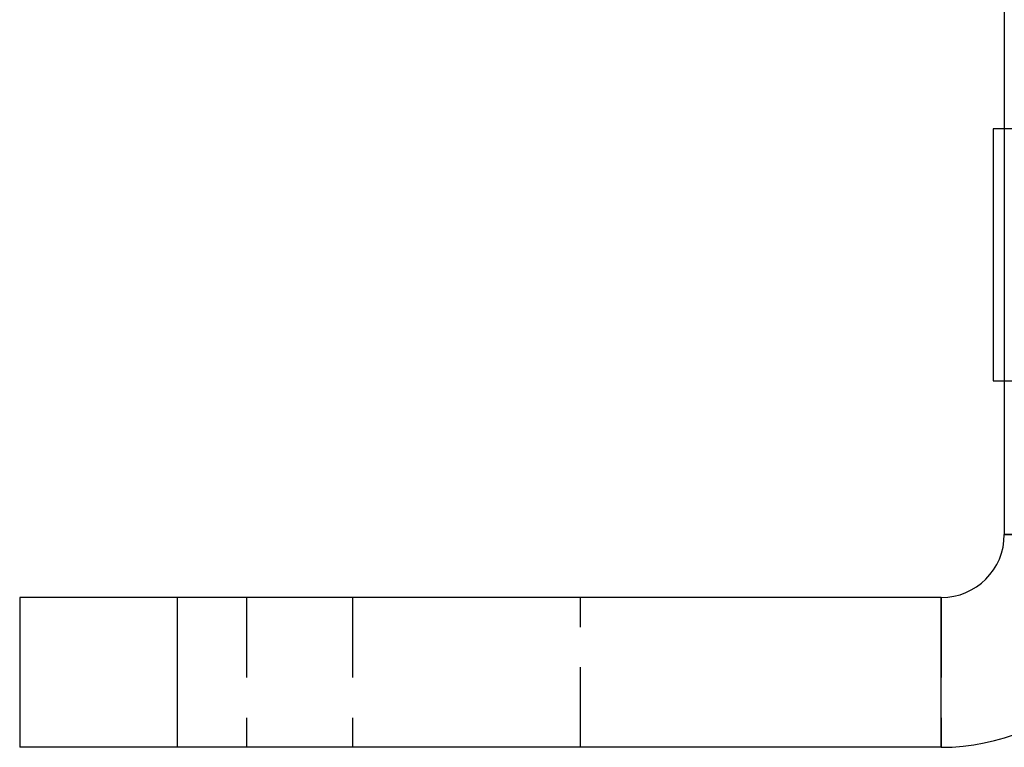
# Model space of a CAD drawing. Extents: x 94 to 732, y 26 to 530.
# Tile 15 of 22: x 646 to 677, y 429 to 452. Entities that reach past the tile are written whole.
import ezdxf

# ---------------------------------------------------------------- set-up
doc = ezdxf.new("R2010")
doc.units = 0
doc.header["$LTSCALE"] = 2
doc.linetypes.add('HIDDEN', pattern=[1.905, 1.27, -0.635])
doc.layers.get('0').update_dxf_attribs({"linetype": 'CONTINUOUS'})

msp = doc.modelspace()

# ---------------------------------------------------------------- linework, layer by layer
at = {"color": 7, "linetype": 'CONTINUOUS'}
for p, q in [((677.3199, 465.91), (677.3199, 436.0178)), ((677.3199, 448.8922), (676.97, 448.8922)), ((676.97, 448.8922), (676.97, 440.8922)), ((676.97, 440.8922), (677.3199, 440.8922)), ((682.0699, 436.0178), (677.3199, 436.0178)), ((646.07, 434.0178), (646.07, 429.2678)), ((651.07, 434.0178), (646.07, 434.0178)), ((651.07, 434.0178), (651.07, 429.2678)), ((675.3199, 434.0178), (651.07, 434.0178)), ((675.3199, 429.2678), (675.3199, 434.0178)), ((651.07, 429.2678), (646.07, 429.2678)), ((675.3199, 429.2678), (651.07, 429.2678))]:
    msp.add_line(p, q, dxfattribs=at)
at = {"color": 7, "linetype": 'HIDDEN'}
for p, q in [((682.0699, 448.8922), (677.3199, 448.8922)), ((682.0699, 448.8922), (677.3199, 448.8922)), ((677.3199, 440.8922), (682.0699, 440.8922)), ((677.3199, 440.8922), (682.0699, 440.8922)), ((677.3199, 436.0178), (682.0699, 436.0178)), ((651.07, 434.0178), (651.07, 429.2678)), ((653.27, 434.0178), (653.27, 429.2678)), ((656.6323, 434.0178), (656.6323, 429.2678)), ((663.87, 429.2678), (663.87, 434.0178)), ((675.3199, 434.0178), (675.3199, 429.2678))]:
    msp.add_line(p, q, dxfattribs=at)
at = {"color": 7, "linetype": 'CONTINUOUS'}
for radius, end in [(2, 0), (6.75, 360)]:
    msp.add_arc((675.3199, 436.0178), radius, 270, end, dxfattribs=at)

doc.saveas('drawing.dxf')
